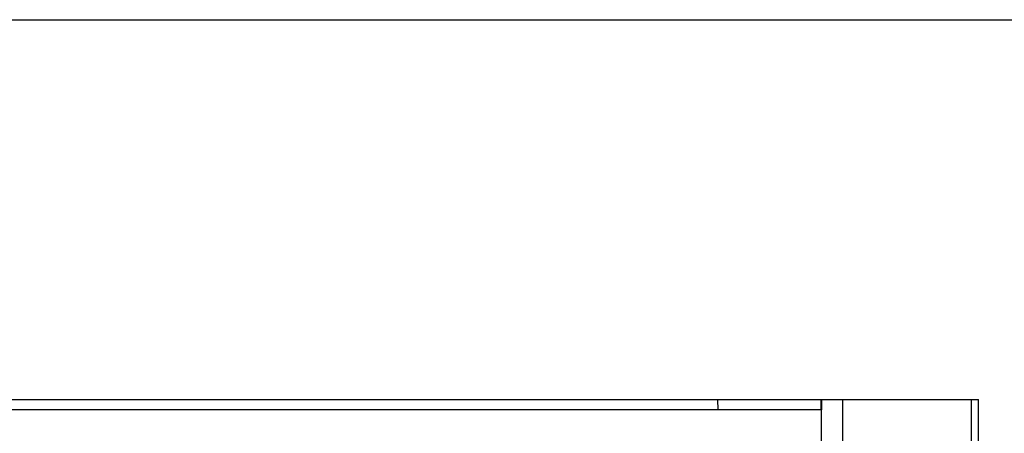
# Model space of a CAD drawing. Header units: millimetres. Extents: x 0 to 600, y 0 to 600.
# Tile 48 of 48: x 287 to 355, y 571 to 600. Entities that reach past the tile are written whole.
import ezdxf

# ---------------------------------------------------------------- set-up
doc = ezdxf.new("R2010")
doc.units = ezdxf.units.MM
doc.header["$LTSCALE"] = 39.111111
doc.layers.get('0').update_dxf_attribs({"linetype": 'CONTINUOUS'})

msp = doc.modelspace()

# ---------------------------------------------------------------- linework, layer by layer
at = {"color": 7, "linetype": 'CONTINUOUS'}
for p, q in [((0, 600), (600, 600)), ((0, 600), (600, 600)), ((248.502, 573.556), (353.506, 573.556)), ((335.305, 573.556), (335.318, 572.841)), ((342.506, 573.556), (342.499, 572.841)), ((342.543, 573.556), (342.543, 572.841)), ((344.006, 573.556), (344.006, 559.12)), ((353.006, 515.454), (353.006, 573.556)), ((353.506, 515.454), (353.506, 573.556)), ((342.541, 572.841), (281.003, 572.841)), ((342.541, 559.705), (342.541, 572.841))]:
    msp.add_line(p, q, dxfattribs=at)

doc.saveas('drawing.dxf')
